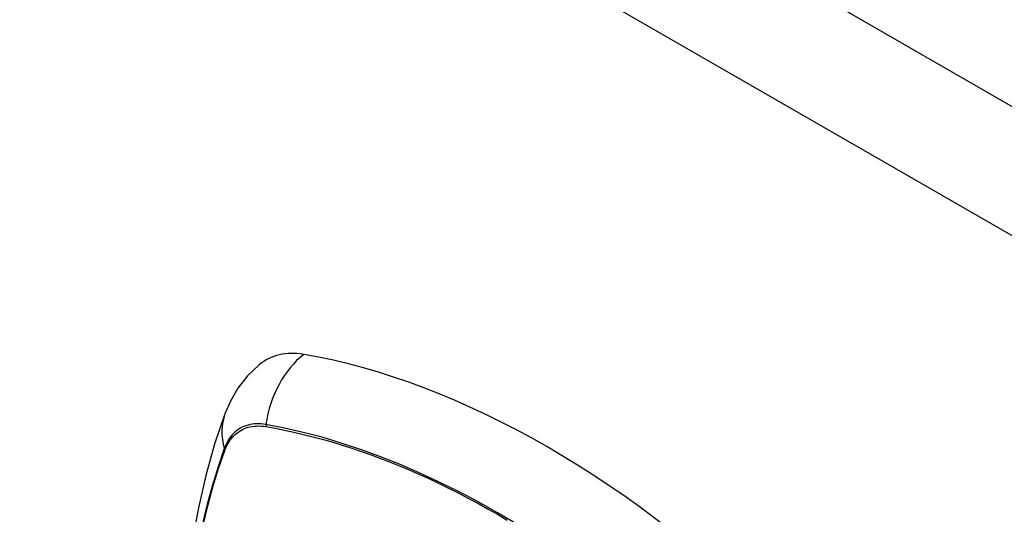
# Model space of a CAD drawing. Header units: inches. Extents: x 435.6 to 512.6, y 167.3 to 237.6.
# Tile 93 of 115: x 492.083 to 493.311, y 203.562 to 204.178. Entities that reach past the tile are written whole.
import ezdxf

# ---------------------------------------------------------------- set-up
doc = ezdxf.new("R2010")
doc.units = ezdxf.units.IN
doc.header["$MEASUREMENT"] = 0
doc.layers.add('Visible Edges(ANSI)', color=7, linetype='Continuous', lineweight=25)
doc.layers.add('Visible Tangent Edges(ANSI)', color=7, linetype='Continuous', lineweight=25)

msp = doc.modelspace()

# ---------------------------------------------------------------- linework, layer by layer
at = {"layer": 'Visible Edges(ANSI)', "flags": 128}
for points in [[(492.3814, 203.7481), (492.3667, 203.734), (492.3547, 203.7187), (492.3454, 203.7028), (492.3386, 203.687)], [(492.3386, 203.687), (492.3257, 203.6489), (492.3147, 203.6097), (492.3054, 203.5694), (492.2978, 203.5281), (492.292, 203.4859), (492.2878, 203.4429), (492.2854, 203.399), (492.2845, 203.3545), (492.2854, 203.3092), (492.2878, 203.2634), (492.2918, 203.217), (492.2974, 203.1701), (492.3045, 203.1228), (492.3132, 203.0752), (492.3234, 203.0273), (492.3351, 202.9791)]]:
    msp.add_lwpolyline(points, dxfattribs=at)
at = {"layer": 'Visible Edges(ANSI)'}
for centre, major_axis, start_param, end_param in [((492.4781, 203.6004), (-0.0884, 0.1535), 5.835982, 6.382176), ((492.7399, 202.5837), (-0.6483, 1.1259), 5.16346, 5.835982)]:
    msp.add_ellipse(centre, major_axis=major_axis, ratio=0.578093, start_param=start_param, end_param=end_param, dxfattribs=at)
at = {"layer": 'Visible Tangent Edges(ANSI)'}
for p, q in [((473.8688, 215.2717), (511.7733, 193.444)), ((511.7033, 193.3228), (473.7988, 215.1505)), ((492.3893, 203.6709), (492.3897, 203.6708)), ((492.3385, 203.6411), (492.3386, 203.6415))]:
    msp.add_line(p, q, dxfattribs=at)
at = {"layer": 'Visible Tangent Edges(ANSI)', "flags": 128}
for points in [[(492.3895, 203.6735), (492.3865, 203.6739), (492.3836, 203.6742), (492.3808, 203.6744), (492.3779, 203.6744), (492.3752, 203.6742), (492.3725, 203.6739), (492.3698, 203.6734), (492.3673, 203.6728), (492.3647, 203.672), (492.3623, 203.6711), (492.36, 203.67), (492.3577, 203.6688), (492.3555, 203.6674), (492.3534, 203.6659), (492.3514, 203.6643), (492.3495, 203.6625), (492.3476, 203.6605), (492.3459, 203.6585), (492.3443, 203.6563), (492.3427, 203.6539), (492.3413, 203.6515), (492.34, 203.6489), (492.3388, 203.6462), (492.3377, 203.6434)], [(492.7033, 203.5488), (492.6787, 203.5633), (492.6542, 203.577), (492.6297, 203.59), (492.6051, 203.6021), (492.5807, 203.6134), (492.5562, 203.624), (492.5319, 203.6336), (492.5077, 203.6424), (492.4837, 203.6504), (492.4598, 203.6575), (492.4362, 203.6637), (492.4127, 203.669), (492.3895, 203.6735)], [(492.3386, 203.6415), (492.3397, 203.6442), (492.3409, 203.6468), (492.3422, 203.6493), (492.3436, 203.6517), (492.3451, 203.6539), (492.3467, 203.656), (492.3484, 203.6581), (492.3502, 203.6599), (492.3521, 203.6617), (492.3541, 203.6633), (492.3561, 203.6648), (492.3583, 203.6661), (492.3605, 203.6673), (492.3628, 203.6684), (492.3652, 203.6693), (492.3676, 203.67), (492.3701, 203.6707), (492.3727, 203.6711), (492.3753, 203.6715), (492.378, 203.6716), (492.3808, 203.6717), (492.3836, 203.6716), (492.3865, 203.6713), (492.3893, 203.6709)], [(492.3897, 203.6708), (492.4012, 203.6688), (492.4129, 203.6665), (492.4245, 203.664), (492.4363, 203.6612), (492.448, 203.6583), (492.4599, 203.6551), (492.4718, 203.6517), (492.4837, 203.6481), (492.4957, 203.6443), (492.5077, 203.6403), (492.5198, 203.636), (492.5319, 203.6315), (492.544, 203.6268), (492.5561, 203.6219), (492.5683, 203.6168), (492.5805, 203.6115), (492.5928, 203.606), (492.605, 203.6002), (492.6172, 203.5943), (492.6295, 203.5881), (492.6417, 203.5818), (492.654, 203.5752), (492.6662, 203.5685), (492.6784, 203.5615)], [(492.3377, 203.6434), (492.33, 203.6209), (492.3228, 203.5978), (492.3164, 203.574), (492.3106, 203.5496)], [(492.3113, 203.5478), (492.3171, 203.5721), (492.3236, 203.5958), (492.3307, 203.6188), (492.3385, 203.6411)], [(492.6784, 203.5615), (492.6907, 203.5544)]]:
    msp.add_lwpolyline(points, dxfattribs=at)
at = {"layer": 'Visible Tangent Edges(ANSI)'}
for centre, major_axis, ratio, start_param, end_param in [((492.4756, 203.6616), (-0.02, -0.1164), 0.735728, 3.82822, 4.736579), ((492.4495, 203.6464), (-0.1109, 0.0406), 0.734358, 0, 0.495362), ((492.3967, 203.6725), (-0.00174, -0.00969), 0.735633, 4.742205, 5.005912), ((492.347, 203.6437), (0.00925, -0.00335), 0.731254, 3.634308, 3.898015)]:
    msp.add_ellipse(centre, major_axis=major_axis, ratio=ratio, start_param=start_param, end_param=end_param, dxfattribs=at)

doc.saveas('drawing.dxf')
